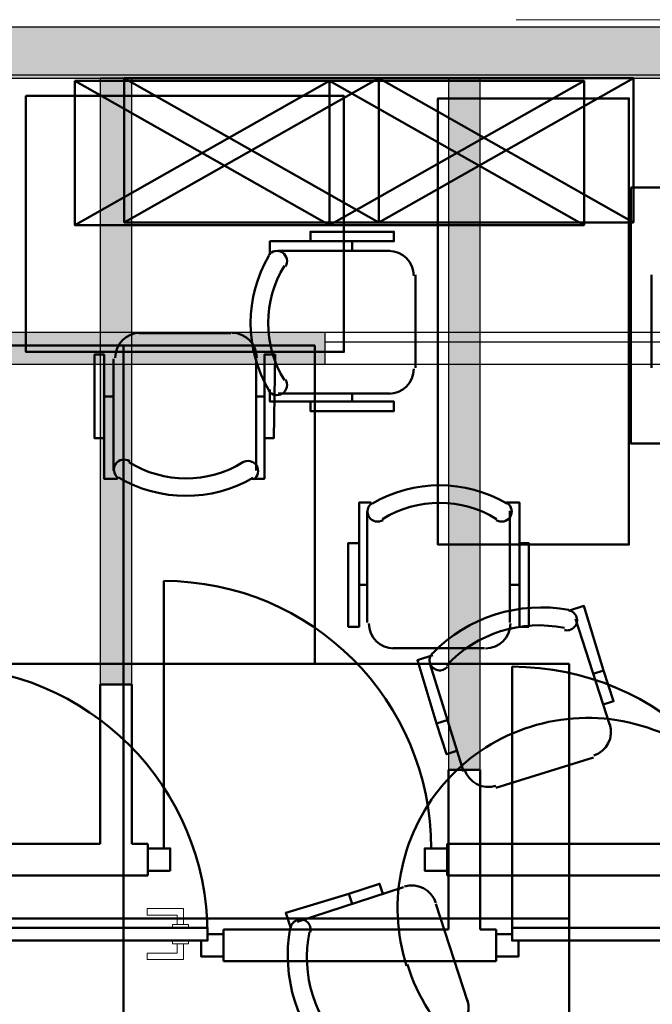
# Model space of a CAD drawing. Header units: metres. Extents: x -1 to 430, y -6 to 31.
# Tile 168 of 169: x 423.43 to 425.41, y 25.16 to 28.25. Entities that reach past the tile are written whole.
import ezdxf

# ---------------------------------------------------------------- set-up
doc = ezdxf.new("R2010")
doc.units = ezdxf.units.M
doc.linetypes.add('CONTINUA', pattern=[0])
doc.linetypes.add('PUNKT', pattern=[6.35, 0, -6.35])
for name, color, linetype, lineweight in [('3D P1 MURS EXISTENTS', 7, 'CONTINUA', 25), ('3D P2 MURS', 7, 'CONTINUA', 25), ('3D P3 MURS', 7, 'CONTINUA', 25), ('3D P4 MURS', 7, 'CONTINUA', 25), ('3D P4 MURS NOUS', 7, 'CONTINUA', 25), ('3D P5 MURS', 7, 'CONTINUA', 25), ('3D P5 MURS NOUS', 7, 'CONTINUA', 25), ('3D PA MURS', 7, 'CONTINUA', 25), ('P1 ESCALES 2D', 7, 'CONTINUA', 25), ('P1 MOBLES', 7, 'CONTINUA', 25), ('P2 ESCALES 2D', 7, 'CONTINUA', 25), ('P2 MOBLES 2D', 7, 'CONTINUA', 25), ('P3 ESCALES 2D', 7, 'CONTINUA', 25), ('P3 MOBLES', 7, 'CONTINUA', 25), ('P4 ESCALES 2D', 7, 'CONTINUA', 25), ('P4 MOBLES', 7, 'CONTINUA', 25), ('P5 MOBLES', 7, 'CONTINUA', 25), ('PA ESCALES 2D', 7, 'CONTINUA', 25)]:
    doc.layers.add(name, color=color, linetype=linetype, lineweight=lineweight)

# ---------------------------------------------------------------- blocks, each defined once
blk = doc.blocks.new('OBJETO_COMPLEJO_41')
at = {"layer": 'P2 MOBLES 2D', "color": 202, "linetype": 'CONTINUA', "lineweight": 50, "transparency": 33554687}
for p, q in [((425.1728, 26.3706), (425.2815, 26.0365)), ((424.8213, 25.8912), (424.7166, 26.2266)), ((425.2613, 26.208), (425.2291, 26.1975)), ((424.7367, 26.0417), (424.7729, 26.0535)), ((424.7722, 25.9464), (424.7963, 25.9543)), ((425.6456, 25.8478), (425.9811, 25.9525)), ((425.2299, 25.9351), (424.9227, 25.8396)), ((425.7962, 25.9324), (425.8067, 25.9002)), ((425.7009, 25.897), (425.7087, 25.8728)), ((425.6883, 25.4432), (425.594, 25.7464)), ((424.2985, 25.4183), (424.6326, 25.5271)), ((424.4612, 25.5069), (424.4716, 25.4747)), ((426.1251, 25.4963), (425.7896, 25.3916)), ((424.734, 25.4755), (424.8336, 25.1695)), ((425.9624, 25.4078), (425.952, 25.44)), ((425.1977, 24.9809), (425.4996, 25.0791)), ((424.782, 25.0682), (424.4425, 24.9621)), ((424.6274, 24.9823), (424.6156, 25.0185)), ((424.7227, 25.0177), (424.7149, 25.0419)), ((425.601, 25.0275), (425.707, 24.6881)), ((424.5844, 24.9527), (424.5792, 24.9688)), ((425.6514, 24.9683), (425.6273, 24.9604)), ((424.587, 24.9447), (424.587, 24.9447)), ((425.2508, 24.5441), (425.1461, 24.8795)), ((425.6869, 24.873), (425.6547, 24.8625)), ((425.1623, 24.7067), (425.1945, 24.7172))]:
    blk.add_line(p, q, dxfattribs=at)
for points in [[(425.1515, 26.3948), (425.1998, 26.4106), (425.2613, 26.208), (425.2928, 26.1114), (425.2606, 26.1009)], [(425.1525, 26.3969), (425.1566, 26.3957), (425.1606, 26.3941), (425.1642, 26.392), (425.1675, 26.3894), (425.1704, 26.3864), (425.1729, 26.383), (425.175, 26.3793), (425.1766, 26.3753), (425.1776, 26.3711), (425.178, 26.3669), (425.1779, 26.3627), (425.1772, 26.3585), (425.176, 26.3545), (425.1743, 26.3507), (425.172, 26.3471), (425.1692, 26.3438), (425.1661, 26.3409), (425.1626, 26.3384), (425.1588, 26.3365), (425.1549, 26.3351), (425.1507, 26.3343), (425.1465, 26.334), (425.1423, 26.3342), (425.1381, 26.3351)], [(424.7249, 26.256), (424.6766, 26.2403), (424.7367, 26.0417), (424.7682, 25.9451), (424.8004, 25.9556)], [(424.7709, 26.2198), (424.7679, 26.2167), (424.7646, 26.214), (424.761, 26.2118), (424.7572, 26.2102), (424.7531, 26.209), (424.749, 26.2084), (424.7447, 26.2084), (424.7404, 26.2089), (424.7363, 26.21), (424.7323, 26.2116), (424.7287, 26.2137), (424.7254, 26.2163), (424.7224, 26.2193), (424.7199, 26.2227), (424.7178, 26.2264), (424.7162, 26.2304), (424.7152, 26.2345), (424.7147, 26.2388), (424.7149, 26.243), (424.7155, 26.2471), (424.7167, 26.2511), (424.7185, 26.255), (424.7207, 26.2586), (424.7234, 26.2619)], [(425.2814, 26.0396), (425.2846, 26.0241), (425.2847, 26.0087), (425.2819, 25.9938), (425.2763, 25.9799), (425.2681, 25.9673), (425.2577, 25.9564), (425.245, 25.9475), (425.2305, 25.9412)], [(426.0091, 25.9483), (425.9974, 25.9979), (425.7962, 25.9324), (425.6996, 25.901), (425.71, 25.8688)], [(425.9717, 25.9042), (425.9686, 25.9072), (425.9659, 25.9105), (425.9637, 25.9141), (425.9621, 25.9179), (425.9609, 25.922), (425.9603, 25.9261), (425.9603, 25.9304), (425.9608, 25.9347), (425.9619, 25.9388), (425.9635, 25.9428), (425.9656, 25.9464), (425.9682, 25.9497), (425.9712, 25.9527), (425.9746, 25.9552), (425.9783, 25.9573), (425.9823, 25.9589), (425.9864, 25.9599), (425.9907, 25.9604), (425.9949, 25.9602), (425.999, 25.9596), (426.003, 25.9584), (426.0069, 25.9566), (426.0105, 25.9544), (426.0138, 25.9517)], [(424.9232, 25.8457), (424.9077, 25.8424), (424.8923, 25.8423), (424.8774, 25.8452), (424.8635, 25.8508), (424.8509, 25.8589), (424.84, 25.8694), (424.8312, 25.882), (424.8249, 25.8966)], [(425.5976, 25.7519), (425.5943, 25.7674), (425.5942, 25.7828), (425.5971, 25.7977), (425.6027, 25.8116), (425.6108, 25.8242), (425.6213, 25.8351), (425.634, 25.8439), (425.6485, 25.8502)], [(424.2783, 25.3984), (424.2626, 25.4467), (424.4612, 25.5069), (424.5578, 25.5383), (424.5682, 25.5061)], [(424.6355, 25.5295), (424.651, 25.5327), (424.6664, 25.5328), (424.6813, 25.53), (424.6952, 25.5244), (424.7078, 25.5162), (424.7187, 25.5058), (424.7276, 25.4931), (424.7339, 25.4786)], [(426.148, 25.5216), (426.1637, 25.4733), (425.9624, 25.4078), (425.8658, 25.3764), (425.8554, 25.4086)], [(426.1528, 25.5239), (426.1517, 25.5198), (426.15, 25.5159), (426.1479, 25.5122), (426.1453, 25.5089), (426.1423, 25.506), (426.1389, 25.5035), (426.1352, 25.5014), (426.1312, 25.4998), (426.127, 25.4988), (426.1228, 25.4984), (426.1186, 25.4985), (426.1144, 25.4992), (426.1104, 25.5004), (426.1066, 25.5021), (426.103, 25.5044), (426.0997, 25.5072), (426.0968, 25.5103), (426.0944, 25.5138), (426.0925, 25.5176), (426.0911, 25.5216), (426.0902, 25.5257), (426.0899, 25.5299), (426.0902, 25.5341), (426.091, 25.5383)], [(424.2782, 25.4006), (424.2794, 25.4047), (424.281, 25.4087), (424.2831, 25.4123), (424.2857, 25.4156), (424.2887, 25.4185), (424.2921, 25.421), (424.2958, 25.4231), (424.2998, 25.4247), (424.304, 25.4257), (424.3082, 25.4261), (424.3124, 25.426), (424.3166, 25.4253), (424.3206, 25.4241), (424.3244, 25.4224), (424.328, 25.4201), (424.3313, 25.4173), (424.3342, 25.4142), (424.3367, 25.4107), (424.3386, 25.4069), (424.34, 25.4029), (424.3408, 25.3988), (424.3411, 25.3946), (424.3409, 25.3904), (424.34, 25.3862)], [(425.7915, 25.3937), (425.776, 25.3905), (425.7606, 25.3904), (425.7457, 25.3932), (425.7318, 25.3988), (425.7192, 25.407), (425.7083, 25.4174), (425.6995, 25.4301), (425.6932, 25.4446)], [(424.8334, 25.1726), (424.8367, 25.1571), (424.8368, 25.1417), (424.8339, 25.1268), (424.8283, 25.1129), (424.8202, 25.1003), (424.8097, 25.0894), (424.7971, 25.0806), (424.7825, 25.0743)], [(425.5025, 25.0815), (425.518, 25.0848), (425.5334, 25.0849), (425.5483, 25.082), (425.5622, 25.0764), (425.5748, 25.0683), (425.5857, 25.0578), (425.5945, 25.0452), (425.6008, 25.0306)], [(424.4132, 24.9704), (424.4289, 24.9221), (424.6274, 24.9823), (424.724, 25.0137), (424.7136, 25.0459)], [(424.4553, 25.019), (424.4584, 25.016), (424.4611, 25.0127), (424.4633, 25.0091), (424.4649, 25.0053), (424.4661, 25.0012), (424.4667, 24.9971), (424.4668, 24.9928), (424.4662, 24.9885), (424.4651, 24.9844), (424.4635, 24.9804), (424.4614, 24.9768), (424.4588, 24.9735), (424.4558, 24.9705), (424.4524, 24.968), (424.4487, 24.9659), (424.4447, 24.9643), (424.4406, 24.9633), (424.4363, 24.9628), (424.4321, 24.963), (424.428, 24.9636), (424.424, 24.9648), (424.4201, 24.9665), (424.4165, 24.9688), (424.4132, 24.9715)], [(425.1456, 24.8836), (425.1424, 24.8991), (425.1423, 24.9145), (425.1451, 24.9294), (425.1507, 24.9433), (425.1589, 24.9559), (425.1693, 24.9668), (425.182, 24.9756), (425.1965, 24.9819)], [(425.7028, 24.66), (425.7511, 24.6757), (425.6869, 24.873), (425.6554, 24.9696), (425.6232, 24.9591)], [(425.2748, 24.5252), (425.2265, 24.5094), (425.1623, 24.7067), (425.1308, 24.8033), (425.163, 24.8138)], [(425.6561, 24.7034), (425.6591, 24.7065), (425.6624, 24.7092), (425.666, 24.7114), (425.6698, 24.713), (425.6739, 24.7142), (425.678, 24.7148), (425.6823, 24.7148), (425.6866, 24.7143), (425.6907, 24.7132), (425.6947, 24.7116), (425.6983, 24.7095), (425.7016, 24.7069), (425.7046, 24.7039), (425.7071, 24.7005), (425.7092, 24.6968), (425.7108, 24.6928), (425.7118, 24.6886), (425.7123, 24.6844), (425.7121, 24.6802), (425.7115, 24.6761), (425.7103, 24.6721), (425.7086, 24.6682), (425.7063, 24.6646), (425.7036, 24.6613)], [(425.2745, 24.5263), (425.2704, 24.5275), (425.2664, 24.5291), (425.2628, 24.5312), (425.2595, 24.5338), (425.2566, 24.5368), (425.2541, 24.5402), (425.252, 24.5439), (425.2504, 24.5479), (425.2494, 24.5521), (425.249, 24.5563), (425.2491, 24.5605), (425.2498, 24.5647), (425.251, 24.5687), (425.2527, 24.5725), (425.255, 24.5761), (425.2578, 24.5794), (425.2609, 24.5823), (425.2644, 24.5847), (425.2682, 24.5867), (425.2722, 24.5881), (425.2763, 24.5889), (425.2805, 24.5892), (425.2847, 24.589), (425.2889, 24.5881)]]:
    blk.add_lwpolyline(points, dxfattribs=at)
for centre, radius, start, end in [((425.0654, 25.9301), 0.476, 79.5116, 135.7565), ((425.0576, 25.9542), 0.3956, 78.2324, 137.0327), ((425.2115, 25.4618), 0.5972, 17.2098, 197.7204), ((425.682, 25.6097), 0.476, 349.5116, 45.7565), ((425.7061, 25.6175), 0.3956, 348.2325, 47.0327), ((425.2155, 25.4614), 0.5972, 197.2098, 17.7204), ((424.745, 25.3135), 0.476, 169.5116, 225.7566), ((424.7249, 25.307), 0.3956, 168.2324, 227.0328), ((425.3681, 24.973), 0.3956, 258.2326, 317.0329), ((425.3616, 24.9931), 0.476, 259.5119, 315.7568)]:
    blk.add_arc(centre, radius, start, end, dxfattribs=at)
blk = doc.blocks.new('OBJETO_COMPLEJO_151')
at = {"layer": 'P4 MOBLES', "color": 202, "linetype": 'CONTINUA', "lineweight": 50, "transparency": 33554687}
for p, q in [((425.6987, 26.9798), (425.9908, 26.9798)), ((425.6183, 26.548), (425.6183, 26.8993)), ((426.0712, 26.8993), (426.0712, 26.548)), ((425.5929, 26.7808), (425.6183, 26.7808)), ((426.0966, 26.7808), (426.0712, 26.7808))]:
    blk.add_line(p, q, dxfattribs=at)
blk.add_lwpolyline([(425.3474, 27.7248), (426.3464, 27.7248), (426.3464, 26.9205), (425.3474, 26.9205), (425.3474, 27.7248)], close=True, dxfattribs=at)
for points in [[(425.7025, 26.9806), (425.6867, 26.9791), (425.672, 26.9745), (425.6587, 26.9674), (425.6471, 26.9578), (425.6375, 26.9462), (425.6303, 26.9329), (425.6257, 26.9183), (425.6241, 26.9025)], [(426.0728, 26.9022), (426.0712, 26.918), (426.0667, 26.9327), (426.0595, 26.946), (426.0499, 26.9576), (426.0384, 26.9672), (426.0251, 26.9744), (426.0104, 26.979), (425.9946, 26.9806)], [(425.5929, 26.6496), (425.5633, 26.6496), (425.5633, 26.912), (425.5929, 26.912), (425.5929, 26.5226), (425.631, 26.5226)], [(426.0966, 26.6496), (426.1263, 26.6496), (426.1263, 26.912), (426.0966, 26.912), (426.0966, 26.5226), (426.0543, 26.5226)], [(425.6688, 26.5777), (425.6631, 26.5806), (425.6571, 26.5822), (425.651, 26.5827), (425.645, 26.582), (425.6392, 26.5802), (425.6339, 26.5773), (425.6291, 26.5734), (425.625, 26.5684), (425.6221, 26.5628), (425.6204, 26.5568), (425.6198, 26.5507), (425.6204, 26.5447), (425.6222, 26.5389), (425.625, 26.5335), (425.6289, 26.5287), (425.6338, 26.5246)], [(426.0587, 26.5203), (426.0636, 26.5244), (426.0675, 26.5292), (426.0704, 26.5346), (426.0721, 26.5404), (426.0728, 26.5464), (426.0723, 26.5525), (426.0706, 26.5584), (426.0676, 26.5641), (426.0636, 26.5691), (426.0588, 26.573), (426.0535, 26.5759), (426.0477, 26.5778), (426.0417, 26.5785), (426.0356, 26.578), (426.0296, 26.5764), (426.0239, 26.5735)]]:
    blk.add_lwpolyline(points, dxfattribs=at)
for centre, radius, start, end in [((425.8505, 26.864), 0.3405, 238.1562, 301.663), ((425.8505, 26.8851), 0.4167, 239.4715, 300.3437)]:
    blk.add_arc(centre, radius, start, end, dxfattribs=at)
blk = doc.blocks.new('OBJETO_COMPLEJO_152')
at = {"layer": 'P4 MOBLES', "color": 202, "linetype": 'CONTINUA', "lineweight": 50, "transparency": 33554687}
for p, q in [((423.8019, 27.2675), (424.0898, 27.2675)), ((423.7215, 26.8357), (423.7215, 27.1871)), ((424.1702, 27.1871), (424.1702, 26.8357)), ((423.6918, 27.0686), (423.7215, 27.0686)), ((424.1956, 27.0686), (424.1702, 27.0686))]:
    blk.add_line(p, q, dxfattribs=at)
blk.add_lwpolyline([(423.4463, 28.0125), (424.4453, 28.0125), (424.4453, 27.2082), (423.4463, 27.2082), (423.4463, 28.0125)], close=True, dxfattribs=at)
for points in [[(423.8056, 27.2684), (423.7898, 27.2668), (423.7751, 27.2623), (423.7618, 27.2551), (423.7502, 27.2456), (423.7406, 27.234), (423.7334, 27.2207), (423.7288, 27.206), (423.7271, 27.1902)], [(424.1716, 27.19), (424.1701, 27.2057), (424.1655, 27.2204), (424.1583, 27.2338), (424.1488, 27.2454), (424.1372, 27.255), (424.1239, 27.2622), (424.1092, 27.2668), (424.0935, 27.2684)], [(423.6918, 26.9373), (423.6622, 26.9373), (423.6622, 27.1998), (423.6918, 27.1998), (423.6918, 26.8103), (423.7342, 26.8103)], [(424.1956, 26.9373), (424.2252, 26.9373), (424.2294, 27.1998), (424.1956, 27.1998), (424.1956, 26.8103), (424.1575, 26.8103)], [(423.7718, 26.8654), (423.7662, 26.8683), (423.7602, 26.87), (423.7541, 26.8705), (423.7481, 26.8698), (423.7423, 26.868), (423.7369, 26.8651), (423.7322, 26.8611), (423.7281, 26.8562), (423.7252, 26.8505), (423.7234, 26.8446), (423.7229, 26.8385), (423.7235, 26.8325), (423.7253, 26.8267), (423.7281, 26.8213), (423.732, 26.8165), (423.7369, 26.8124)], [(424.1618, 26.8081), (424.1667, 26.8121), (424.1706, 26.817), (424.1735, 26.8223), (424.1752, 26.8281), (424.1759, 26.8341), (424.1754, 26.8402), (424.1737, 26.8462), (424.1707, 26.8519), (424.1667, 26.8568), (424.1619, 26.8608), (424.1566, 26.8637), (424.1508, 26.8655), (424.1448, 26.8662), (424.1387, 26.8658), (424.1327, 26.8641), (424.127, 26.8612)]]:
    blk.add_lwpolyline(points, dxfattribs=at)
for centre, radius, start, end in [((423.9493, 27.1517), 0.3405, 238.1565, 301.6631), ((423.9493, 27.1729), 0.4167, 239.4715, 300.3437)]:
    blk.add_arc(centre, radius, start, end, dxfattribs=at)

msp = doc.modelspace()

# ---------------------------------------------------------------- hatches: boundary and pattern name
at = {"layer": '3D P1 MURS EXISTENTS', "linetype": 'CONTINUA', "lineweight": 18, "true_color": 0xa0a0a0, "transparency": 33554687}
msp.add_hatch(color=253, dxfattribs=at).paths.add_polyline_path([(426.8464, 28.2282), (401.2904, 28.2282), (401.2607, 28.0782), (426.8153, 28.0782)])
at = {"layer": '3D P2 MURS', "linetype": 'CONTINUA', "lineweight": 18, "true_color": 0xa0a0a0, "transparency": 33554687}
msp.add_hatch(color=253, dxfattribs=at).paths.add_polyline_path([(426.8464, 28.2282), (401.2904, 28.2282), (401.2587, 28.0682), (415.7808, 28.0682), (415.7808, 28.0683), (415.9308, 28.0683), (415.9308, 28.0682), (426.8132, 28.0682)])
at = {"layer": '3D P3 MURS', "linetype": 'CONTINUA', "lineweight": 18, "true_color": 0xa0a0a0, "transparency": 33554687}
msp.add_hatch(color=253, dxfattribs=at).paths.add_polyline_path([(426.8464, 28.2282), (401.2904, 28.2282), (401.2587, 28.0682), (426.8132, 28.0682)])
at = {"layer": '3D P4 MURS', "linetype": 'CONTINUA', "lineweight": 18, "true_color": 0xa0a0a0, "transparency": 33554687}
msp.add_hatch(color=253, dxfattribs=at).paths.add_polyline_path([(426.8464, 28.2282), (401.2904, 28.2282), (401.2587, 28.0682), (426.8132, 28.0682)])
at = {"layer": '3D P4 MURS NOUS', "linetype": 'CONTINUA', "lineweight": 18, "true_color": 0x006e00, "transparency": 33554687}
msp.add_hatch(color=96, dxfattribs=at).paths.add_polyline_path([(424.8741, 25.8958), (424.8741, 28.0682), (424.7741, 28.0682), (424.7741, 25.8958)])
at = {"layer": '3D P5 MURS', "linetype": 'CONTINUA', "lineweight": 18, "true_color": 0xa0a0a0, "transparency": 33554687}
msp.add_hatch(color=253, dxfattribs=at).paths.add_polyline_path([(426.8464, 28.2282), (401.2904, 28.2282), (401.2587, 28.0682), (426.8133, 28.0682)])
at = {"layer": '3D P5 MURS NOUS', "linetype": 'CONTINUA', "lineweight": 18, "true_color": 0x006e00, "transparency": 33554687}
msp.add_hatch(color=96, dxfattribs=at).paths.add_polyline_path([(423.6797, 28.0682), (423.6797, 26.1641), (423.7797, 26.1641), (423.7797, 28.0682)])
at = {"layer": '3D PA MURS', "linetype": 'CONTINUA', "lineweight": 18, "true_color": 0xa0a0a0, "transparency": 33554687}
msp.add_hatch(color=253, dxfattribs=at).paths.add_polyline_path([(424.3857, 27.2696), (422.5273, 27.2696), (422.5273, 27.1696), (424.3857, 27.1696)])

# ---------------------------------------------------------------- linework, layer by layer
at = {"layer": '3D P1 MURS EXISTENTS', "color": 7, "linetype": 'CONTINUA', "lineweight": 25, "transparency": 33554687}
for p, q in [((426.8464, 28.2282), (401.2904, 28.2282)), ((421.507, 28.0782), (426.8153, 28.0782))]:
    msp.add_line(p, q, dxfattribs=at)
at = {"layer": '3D P2 MURS', "color": 7, "linetype": 'CONTINUA', "lineweight": 25, "transparency": 33554687}
for p, q in [((426.8464, 28.2282), (401.2904, 28.2282)), ((421.507, 28.0682), (426.8132, 28.0682))]:
    msp.add_line(p, q, dxfattribs=at)
at = {"layer": '3D P3 MURS', "color": 7, "linetype": 'CONTINUA', "lineweight": 25, "transparency": 33554687}
for p, q in [((426.8464, 28.2282), (401.2904, 28.2282)), ((421.157, 28.0682), (426.8132, 28.0682))]:
    msp.add_line(p, q, dxfattribs=at)
at = {"layer": '3D P4 MURS', "color": 7, "linetype": 'CONTINUA', "lineweight": 25, "transparency": 33554687}
for p, q in [((426.8464, 28.2282), (401.2904, 28.2282)), ((421.277, 28.0682), (426.8132, 28.0682))]:
    msp.add_line(p, q, dxfattribs=at)
at = {"layer": '3D P4 MURS NOUS', "color": 7, "linetype": 'CONTINUA', "lineweight": 25, "transparency": 33554687}
for p, q in [((424.8741, 28.0682), (424.7741, 28.0682)), ((424.7741, 28.0682), (424.7741, 25.8958)), ((424.8741, 25.8958), (424.8741, 28.0682)), ((424.7741, 25.8958), (424.8741, 25.8958))]:
    msp.add_line(p, q, dxfattribs=at)
at = {"layer": '3D P4 MURS NOUS', "color": 4, "linetype": 'CONTINUA', "lineweight": 50, "transparency": 33554687}
for p, q in [((424.9741, 25.4), (424.9741, 26.22)), ((424.8741, 25.8958), (424.7741, 25.8958)), ((424.7741, 25.8958), (424.7741, 25.395)), ((424.8741, 25.395), (424.8741, 25.8958)), ((424.067, 25.295), (424.067, 25.395)), ((424.7741, 25.395), (424.067, 25.395)), ((424.9241, 25.395), (424.8741, 25.395)), ((424.9241, 25.395), (424.9241, 25.295)), ((424.067, 25.295), (424.9241, 25.295))]:
    msp.add_line(p, q, dxfattribs=at)
at = {"layer": '3D P4 MURS NOUS', "color": 40, "linetype": 'CONTINUA', "lineweight": 18, "transparency": 33554687}
for points in [[(423.942, 25.41), (423.922, 25.41), (423.922, 25.44), (423.827, 25.44), (423.827, 25.46), (423.942, 25.46), (423.942, 25.41)], [(423.957, 25.4), (423.907, 25.4), (423.907, 25.41), (423.957, 25.41), (423.957, 25.4)], [(423.957, 25.35), (423.907, 25.35), (423.907, 25.36), (423.957, 25.36), (423.957, 25.35)], [(423.942, 25.35), (423.922, 25.35), (423.922, 25.32), (423.827, 25.32), (423.827, 25.3), (423.942, 25.3), (423.942, 25.35)]]:
    msp.add_lwpolyline(points, close=True, dxfattribs=at)
at = {"layer": '3D P4 MURS NOUS', "color": 4, "linetype": 'CONTINUA', "lineweight": 50, "transparency": 33554687}
for points in [[(424.017, 25.36), (423.177, 25.36), (423.177, 25.38), (423.177, 25.4), (424.017, 25.4), (424.017, 25.38), (424.017, 25.36)], [(425.8141, 25.36), (424.9741, 25.36), (424.9741, 25.38), (424.9741, 25.4), (425.8141, 25.4), (425.8141, 25.38), (425.8141, 25.36)], [(423.997, 25.36), (424.017, 25.36), (424.017, 25.38), (424.067, 25.38), (424.067, 25.31), (423.997, 25.31), (423.997, 25.36)], [(424.9741, 25.38), (424.9741, 25.36), (424.9941, 25.36), (424.9941, 25.31), (424.9241, 25.31), (424.9241, 25.38), (424.9741, 25.38)]]:
    msp.add_lwpolyline(points, close=True, dxfattribs=at)
for centre in [(423.177, 25.38), (424.9741, 25.38)]:
    msp.add_arc(centre, 0.84, 0, 90, dxfattribs=at)
at = {"layer": '3D P5 MURS', "color": 7, "linetype": 'CONTINUA', "lineweight": 25, "transparency": 33554687}
for p, q in [((426.8464, 28.2282), (401.2904, 28.2282)), ((421.157, 28.0682), (426.8133, 28.0682))]:
    msp.add_line(p, q, dxfattribs=at)
at = {"layer": '3D P5 MURS NOUS', "color": 7, "linetype": 'CONTINUA', "lineweight": 25, "transparency": 33554687}
for p, q in [((423.6797, 28.0682), (423.6797, 26.1641)), ((423.7797, 28.0682), (423.6797, 28.0682)), ((423.7797, 26.1641), (423.7797, 28.0682)), ((423.6797, 26.1641), (423.7797, 26.1641))]:
    msp.add_line(p, q, dxfattribs=at)
at = {"layer": '3D P5 MURS NOUS', "color": 4, "linetype": 'CONTINUA', "lineweight": 50, "transparency": 33554687}
for p, q in [((423.8797, 25.6491), (423.8797, 26.4891)), ((423.6797, 26.1641), (423.6797, 25.6641)), ((423.7797, 26.1641), (423.6797, 26.1641)), ((423.7797, 25.6641), (423.7797, 26.1641)), ((423.6797, 25.6641), (422.147, 25.6641)), ((423.8297, 25.6641), (423.7797, 25.6641)), ((423.8297, 25.6641), (423.8297, 25.5641)), ((424.7697, 25.5641), (424.7697, 25.6641)), ((426.3152, 25.6641), (424.7697, 25.6641)), ((422.147, 25.5641), (423.8297, 25.5641)), ((424.7697, 25.5641), (426.2945, 25.5641))]:
    msp.add_line(p, q, dxfattribs=at)
for points in [[(423.8997, 25.5791), (423.8297, 25.5791), (423.8297, 25.6491), (423.8997, 25.6491), (423.8997, 25.5791)], [(424.7697, 25.5791), (424.6997, 25.5791), (424.6997, 25.6491), (424.7697, 25.6491), (424.7697, 25.5791)]]:
    msp.add_lwpolyline(points, close=True, dxfattribs=at)
msp.add_arc((423.8797, 25.6491), 0.84, 0, 90, dxfattribs=at)
at = {"layer": '3D PA MURS', "color": 7, "linetype": 'CONTINUA', "lineweight": 25, "transparency": 33554687}
for p, q in [((424.3857, 27.2696), (422.5273, 27.2696)), ((424.3857, 27.2696), (424.3857, 27.2396)), ((426.2523, 27.2696), (424.3857, 27.2696)), ((424.3857, 27.2396), (424.3857, 27.1696)), ((424.3857, 27.2396), (426.2523, 27.2396)), ((422.5273, 27.1696), (424.3857, 27.1696)), ((424.3857, 27.1696), (426.2523, 27.1696)), ((424.3857, 27.1696), (426.2523, 27.1696))]:
    msp.add_line(p, q, dxfattribs=at)
at = {"layer": '3D PA MURS', "color": 7, "linetype": 'PUNKT', "lineweight": 25, "transparency": 33554687}
for p, q in [((426.2523, 27.2396), (424.3857, 27.2396)), ((424.3857, 27.2396), (424.3857, 27.1696)), ((424.3857, 27.1696), (426.2523, 27.1696))]:
    msp.add_line(p, q, dxfattribs=at)
at = {"layer": 'P1 ESCALES 2D', "color": 52, "linetype": 'CONTINUA', "lineweight": 13, "transparency": 33554687}
msp.add_line((424.9864, 28.2517), (429.9864, 28.2517), dxfattribs=at)
at = {"layer": 'P1 MOBLES', "color": 202, "linetype": 'CONTINUA', "lineweight": 50, "transparency": 33554687}
for p, q in [((424.5185, 26.7096), (424.5185, 26.3582)), ((424.9672, 26.3582), (424.9672, 26.7096)), ((424.4931, 26.4767), (424.5185, 26.4767)), ((424.9968, 26.4767), (424.9672, 26.4767)), ((424.5989, 26.2778), (424.8868, 26.2778)), ((423.7532, 26.2292), (422.3531, 26.2292)), ((423.7532, 25.4292), (423.7532, 26.2292)), ((423.7532, 25.4292), (423.7532, 26.2292)), ((423.7532, 26.2292), (425.1534, 26.2292)), ((425.1534, 26.2292), (425.1534, 25.4292)), ((422.3531, 25.4292), (423.7532, 25.4292)), ((422.3531, 25.4292), (423.7532, 25.4292)), ((423.7532, 25.4292), (423.7532, 24.6291)), ((423.7532, 25.4292), (423.7532, 24.6291)), ((425.1534, 25.4292), (423.7532, 25.4292)), ((425.1534, 25.4292), (423.7532, 25.4292)), ((425.1534, 24.6291), (425.1534, 25.4292))]:
    msp.add_line(p, q, dxfattribs=at)
for points in [[(423.1521, 27.2282), (423.7532, 27.2282), (423.7532, 26.2292), (423.1521, 26.2292), (423.1521, 27.2282)], [(424.3543, 27.2282), (423.7532, 27.2282), (423.7532, 26.2292), (424.3543, 26.2292), (424.3543, 27.2282)]]:
    msp.add_lwpolyline(points, close=True, dxfattribs=at)
for points in [[(424.4931, 26.608), (424.4592, 26.608), (424.4592, 26.3455), (424.4931, 26.3455), (424.4931, 26.735), (424.5312, 26.735)], [(424.5686, 26.6804), (424.5629, 26.6775), (424.557, 26.6758), (424.5509, 26.6754), (424.5449, 26.676), (424.5391, 26.6779), (424.5337, 26.6808), (424.529, 26.6847), (424.5249, 26.6897), (424.522, 26.6954), (424.5203, 26.7013), (424.5197, 26.7074), (424.5204, 26.7134), (424.5221, 26.7192), (424.525, 26.7246), (424.5289, 26.7294), (424.5338, 26.7335)], [(424.9586, 26.7335), (424.9636, 26.7294), (424.9675, 26.7246), (424.9703, 26.7192), (424.9721, 26.7134), (424.9727, 26.7074), (424.9722, 26.7013), (424.9705, 26.6954), (424.9675, 26.6897), (424.9635, 26.6847), (424.9587, 26.6808), (424.9534, 26.6779), (424.9476, 26.676), (424.9416, 26.6754), (424.9355, 26.6758), (424.9295, 26.6775), (424.9238, 26.6804)], [(424.9968, 26.608), (425.0265, 26.608), (425.0265, 26.3455), (424.9968, 26.3455), (424.9968, 26.735), (424.9545, 26.735)], [(424.6023, 26.2774), (424.5865, 26.279), (424.5718, 26.2836), (424.5585, 26.2908), (424.5469, 26.3004), (424.5374, 26.3119), (424.5301, 26.3252), (424.5256, 26.3399), (424.524, 26.3557)], [(424.9685, 26.3557), (424.9669, 26.3399), (424.9623, 26.3252), (424.9551, 26.3119), (424.9455, 26.3004), (424.9339, 26.2908), (424.9206, 26.2836), (424.9059, 26.279), (424.8902, 26.2774)]]:
    msp.add_lwpolyline(points, dxfattribs=at)
for centre, radius, start, end in [((424.7461, 26.373), 0.4167, 59.5545, 120.4264), ((424.7461, 26.3941), 0.3405, 58.2349, 121.7419)]:
    msp.add_arc(centre, radius, start, end, dxfattribs=at)
at = {"layer": 'P2 ESCALES 2D', "color": 52, "linetype": 'CONTINUA', "lineweight": 13, "transparency": 33554687}
msp.add_line((424.9864, 28.2517), (429.9864, 28.2517), dxfattribs=at)
at = {"layer": 'P2 MOBLES 2D', "color": 202, "linetype": 'CONTINUA', "lineweight": 50, "transparency": 33554687}
for p, q in [((423.7552, 28.0682), (424.5553, 27.6153)), ((424.5553, 28.0682), (423.7552, 27.6153)), ((425.3553, 28.0682), (424.5553, 27.6153)), ((424.5553, 28.0682), (425.3553, 27.6153))]:
    msp.add_line(p, q, dxfattribs=at)
for points in [[(424.5553, 28.0682), (423.7552, 28.0682), (423.7552, 27.6153), (424.5553, 27.6153), (424.5553, 28.0682)], [(425.3553, 28.0682), (424.5553, 28.0682), (424.5553, 27.6153), (425.3553, 27.6153), (425.3553, 28.0682)]]:
    msp.add_lwpolyline(points, close=True, dxfattribs=at)
at = {"layer": 'P3 ESCALES 2D', "color": 52, "linetype": 'CONTINUA', "lineweight": 13, "transparency": 33554687}
msp.add_line((424.9864, 28.2517), (429.9864, 28.2517), dxfattribs=at)
at = {"layer": 'P3 MOBLES', "color": 202, "linetype": 'CONTINUA', "lineweight": 50, "transparency": 33554687}
for p, q in [((423.6, 28.0595), (424.4001, 27.6065)), ((424.4001, 28.0595), (423.6, 27.6065)), ((424.4001, 27.6065), (425.2002, 28.0595)), ((425.2002, 27.6065), (424.4001, 28.0595))]:
    msp.add_line(p, q, dxfattribs=at)
for points in [[(423.6, 28.0595), (424.4001, 28.0595), (424.4001, 27.6065), (423.6, 27.6065), (423.6, 28.0595)], [(424.4001, 28.0595), (425.2002, 28.0595), (425.2002, 27.6065), (424.4001, 27.6065), (424.4001, 28.0595)]]:
    msp.add_lwpolyline(points, close=True, dxfattribs=at)
at = {"layer": 'P4 ESCALES 2D', "color": 52, "linetype": 'CONTINUA', "lineweight": 13, "transparency": 33554687}
msp.add_line((424.9864, 28.2517), (429.9864, 28.2517), dxfattribs=at)
at = {"layer": 'P5 MOBLES', "color": 202, "linetype": 'CONTINUA', "lineweight": 50, "transparency": 33554687}
for p, q in [((424.4713, 27.5559), (424.4713, 27.5263)), ((424.2385, 27.5263), (424.5899, 27.5263)), ((424.6703, 27.4501), (424.6703, 27.158)), ((425.4118, 27.4501), (425.4118, 27.158)), ((424.5899, 27.0776), (424.2385, 27.0776)), ((424.4713, 27.0522), (424.4713, 27.0776))]:
    msp.add_line(p, q, dxfattribs=at)
for points in [[(425.341, 28.0047), (425.341, 26.6035), (424.741, 26.6035), (424.741, 28.0047), (425.341, 28.0047)], [(424.741, 28.0047), (424.741, 26.6035), (425.341, 26.6035), (425.341, 28.0047), (424.741, 28.0047)]]:
    msp.add_lwpolyline(points, close=True, dxfattribs=at)
for points in [[(424.3401, 27.5559), (424.3401, 27.5856), (424.6026, 27.5856), (424.6026, 27.5559), (424.2131, 27.5559), (424.2131, 27.5136)], [(424.2618, 27.4768), (424.2647, 27.4825), (424.2664, 27.4885), (424.2668, 27.4945), (424.2661, 27.5005), (424.2643, 27.5063), (424.2614, 27.5117), (424.2575, 27.5165), (424.2525, 27.5205), (424.2468, 27.5234), (424.2409, 27.5251), (424.2348, 27.5257), (424.2288, 27.525), (424.223, 27.5233), (424.2176, 27.5204), (424.2128, 27.5165), (424.2087, 27.5116)], [(424.6648, 27.4474), (424.6632, 27.4631), (424.6586, 27.4778), (424.6514, 27.4911), (424.6418, 27.5027), (424.6302, 27.5123), (424.6169, 27.5195), (424.6022, 27.5241), (424.5864, 27.5257)], [(424.5864, 27.0769), (424.6022, 27.0785), (424.6169, 27.0831), (424.6302, 27.0903), (424.6418, 27.0999), (424.6514, 27.1115), (424.6586, 27.1248), (424.6632, 27.1395), (424.6648, 27.1553)], [(424.2087, 27.0868), (424.2128, 27.0819), (424.2176, 27.0779), (424.223, 27.0751), (424.2288, 27.0733), (424.2348, 27.0727), (424.2409, 27.0732), (424.2468, 27.075), (424.2525, 27.0779), (424.2575, 27.0819), (424.2614, 27.0867), (424.2643, 27.0921), (424.2661, 27.0978), (424.2668, 27.1038), (424.2664, 27.1099), (424.2647, 27.1159), (424.2618, 27.1216)], [(424.3401, 27.0522), (424.3401, 27.0226), (424.6026, 27.0226), (424.6026, 27.0522), (424.2131, 27.0522), (424.2131, 27.0903)]]:
    msp.add_lwpolyline(points, dxfattribs=at)
for centre, radius, start, end in [((424.5692, 27.2993), 0.4167, 149.5738, 210.4458), ((424.5481, 27.2993), 0.3405, 148.2581, 211.7649)]:
    msp.add_arc(centre, radius, start, end, dxfattribs=at)
at = {"layer": 'PA ESCALES 2D', "color": 52, "linetype": 'CONTINUA', "lineweight": 13, "transparency": 33554687}
msp.add_line((424.9864, 28.2517), (429.9864, 28.2517), dxfattribs=at)

# ---------------------------------------------------------------- block references
at = {"layer": 'P2 MOBLES 2D', "color": 202, "linetype": 'CONTINUA', "lineweight": 50, "transparency": 33554687}
msp.add_blockref('OBJETO_COMPLEJO_41', (0, 0), dxfattribs=at)
at = {"layer": 'P4 MOBLES', "color": 202, "linetype": 'CONTINUA', "lineweight": 50, "transparency": 33554687}
for name in ['OBJETO_COMPLEJO_152', 'OBJETO_COMPLEJO_151']:
    msp.add_blockref(name, (0, 0), dxfattribs=at)

doc.saveas('drawing.dxf')
